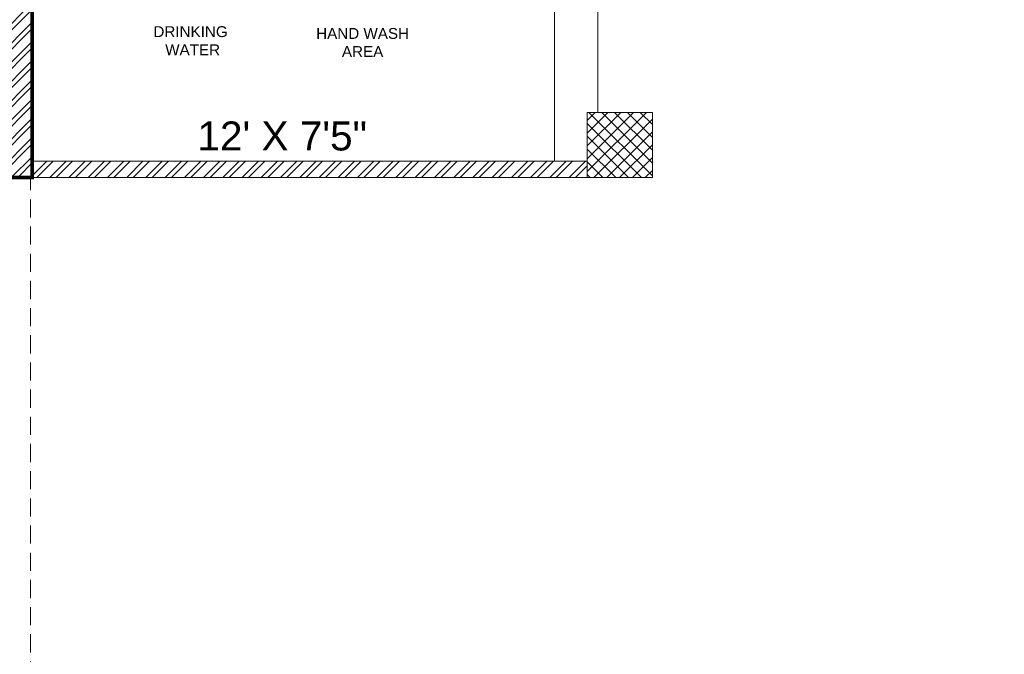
# Model space of a CAD drawing. Header units: inches. Extents: x 105152 to 158499, y 12149 to 30915.
# Tile 54 of 256: x 123990 to 124262, y 21143 to 21318. Entities that reach past the tile are written whole.
import ezdxf

# ---------------------------------------------------------------- set-up
doc = ezdxf.new("R2010")
doc.units = ezdxf.units.IN
doc.header["$MEASUREMENT"] = 0
doc.header["$PDMODE"] = 34
doc.linetypes.add('HIDDEN', pattern=[0.375, 0.25, -0.125])
for name, color, linetype, lineweight in [('AR - PLAN', 251, 'Continuous', 5), ('DRAINAGE ', 7, 'Continuous', 9), ('FLOOR RAISE', 4, 'Continuous', 5), ('PD_BRICK WALL_115', 134, 'Continuous', 30), ('PD_COLUMN', 2, 'Continuous', 60), ('PD_ELEVATION_03', 80, 'Continuous', 25), ('PD_HATCH', 45, 'Continuous', 9)]:
    doc.layers.add(name, color=color, linetype=linetype, lineweight=lineweight)
doc.layers.add('PD_025_TEXT', color=61, linetype='Continuous')
doc.layers.add('PD_DIMENSION', color=101, linetype='Continuous')
doc.styles.get("Standard").update_dxf_attribs({"font": 'arial.ttf', "height": 6})
doc.styles.add('style1', font='arial.ttf', dxfattribs={"height": 500})
doc.dimstyles.new('ISO-10', dxfattribs={"dimtxt": 6, "dimasz": 0.5, "dimexe": 1.25, "dimexo": 0.625, "dimtad": 1, "dimtoh": 1, "dimdec": 1, "dimlunit": 4, "dimtxsty": 'Standard', "dimblk": 'ARCHTICK', "dimcen": 2.5, "dimclrt": 3, "dimadec": 0, "dimazin": 0, "dimtfac": 1, "dimtdec": 1, "dimtmove": 1, "dimatfit": 3, "dimfxl": 1, "dimarcsym": 0})

# ---------------------------------------------------------------- blocks, each defined once
blk = doc.blocks.new('_ArchTick')
at = {"color": 0, "linetype": 'ByBlock', "const_width": 0.15}
blk.add_lwpolyline([(-0.5, -0.5), (0.5, 0.5)], dxfattribs=at)
blk = doc.blocks.new('*D644')
at = {"layer": 'Defpoints', "color": 0}
for p in [(-531.45, -328), (-530.19, -328), (-561, -939)]:
    blk.add_point(p, dxfattribs=at)
at = {"layer": 'PD_DIMENSION', "color": 0, "linetype": 'HIDDEN', "lineweight": -2, "ltscale": 20}
for p, q in [((-530.81, -328), (-532.7, -328)), ((-531.45, -939), (-531.45, -328)), ((-556.85, -939), (-530.2, -939))]:
    blk.add_line(p, q, dxfattribs=at)
at = {"layer": 'PD_DIMENSION', "color": 0, "lineweight": -2, "xscale": 0.5, "yscale": 0.5, "zscale": 0.5}
for p, rotation in [((-531.45, -328), 90), ((-531.45, -939), 270)]:
    blk.add_blockref('_ArchTick', p, dxfattribs=dict(at, rotation=rotation))
at = {"layer": 'PD_DIMENSION', "color": 3, "lineweight": 5, "insert": (-535.14, -633.5), "char_height": 6, "attachment_point": 5, "rotation": 90}
blk.add_mtext('50\'-11"', dxfattribs=at)
blk = doc.blocks.new('DRAINAGE')
at = {"layer": 'FLOOR RAISE', "const_width": 1}
blk.add_lwpolyline([(279.77, 645.09), (1025.27, 645.09), (1025.27, 488.59), (1007.27, 488.59), (1007.27, 485.59), (731.27, 485.59), (731.27, 383.59), (642.77, 383.59), (494.27, 383.59), (494.27, 317.09), (278.27, 317.09), (278.27, 335.09), (279.77, 335.09), (279.77, 645.09)], dxfattribs=at)
blk = doc.blocks.new('FIRST FLOOR PLAN 0')
at = {"layer": 'PD_HATCH', "lineweight": 5}
h = blk.add_hatch(dxfattribs=at)
h.set_pattern_fill('ANSI32', color=251, scale=10)
h.set_pattern_definition([(45, (-550.7706, -242.3818), (-2.65165, 2.65165), []), (45, (-549.0028, -242.3818), (-2.65165, 2.65165), [])])
h.paths.add_polyline_path([(-540, -240.3), (-583.25, -240.3), (-583.25, -244.8), (-540, -244.8)])
h.paths.add_polyline_path([(-625.25, -240.3), (-668.5, -240.3), (-668.5, -244.8), (-625.25, -244.8)], flags=17)
h.paths.add_polyline_path([(-540, -323.5), (-540, -328), (-378, -328), (-378, -323.5), (-531, -323.5), (-531, -234), (-471, -234), (-471, -258), (-466.5, -258), (-466.5, -234), (-387, -234), (-387, -262), (-382.5, -262), (-382.5, -103), (-378, -103), (-378, -98.5), (-387, -98.5), (-387, -225), (-531, -225), (-531, -9), (-540, -9)])
h.paths.add_polyline_path([(-595.5, -332.94), (-591, -332.94), (-591, -328), (-582, -328), (-582, -323.5), (-668.5, -323.5), (-668.5, -168), (-745.5, -168), (-745.5, -172.5), (-673, -172.5), (-673, -323.5), (-729, -323.5), (-729, -328), (-595.5, -328)])
h = blk.add_hatch(dxfattribs=at)
h.set_pattern_fill('ANSI37', color=251, scale=20)
h.set_pattern_definition([(45, (144327.2833, 25769.4912), (-1.767766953, 1.767766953), []), (135, (144327.2833, 25769.4912), (-1.767766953, -1.767766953), [])])
h.paths.add_polyline_path([(-360, -310), (-360, -328), (-378, -328), (-378, -310)])
at = {"layer": 'PD_BRICK WALL_115', "color": 251, "lineweight": 5}
blk.add_lwpolyline([(-378, -328), (-540, -328), (-540, -323.5)], dxfattribs=at)
at = {"layer": 'PD_COLUMN', "color": 251, "lineweight": 5}
blk.add_lwpolyline([(-360, -310), (-360, -328), (-378, -328), (-378, -310)], close=True, dxfattribs=at)
at = {"layer": 'PD_ELEVATION_03', "color": 251, "lineweight": 5}
for p, q in [((-387, -262), (-387, -323.5)), ((-375, -262), (-375, -310))]:
    blk.add_line(p, q, dxfattribs=at)
at = {"layer": 'PD_025_TEXT', "color": 251, "insert": (-507.95, -312.52), "char_height": 8, "width": 91.7722, "attachment_point": 1, "style": 'style1'}
blk.add_mtext('\\pxqc;12\' X 7\'5"', dxfattribs=at)
at = {"layer": 'PD_DIMENSION', "color": 251, "lineweight": 5, "ltscale": 20}
dim = blk.add_linear_dim(base=(-531.45, -328), p1=(-561, -939), p2=(-530.19, -328), angle=90, dimstyle='ISO-10', override={"dimfxl": 25.4, "dimfxlon": 1, "dimarcsym": 1}, dxfattribs=at)
dim.commit()
dim.dimension.update_dxf_attribs({"geometry": '*D644', "text_midpoint": (-535.14, -633.5)})
at = {"layer": 'PD_025_TEXT', "color": 251, "insert": (-485.78, -286.73), "char_height": 3, "width": 91.7722, "attachment_point": 1, "style": 'style1', "bg_fill": 2}
blk.add_mtext('\\pxqc;HAND WASH \\PAREA', dxfattribs=at)
at = {"layer": 'PD_BRICK WALL_115', "color": 251, "lineweight": 5}
blk.add_lwpolyline([(-378, -323.5), (-531, -323.5), (-531, -234), (-471, -234), (-471, -258), (-466.5, -258), (-466.5, -234), (-387, -234), (-387, -262), (-382.5, -262), (-382.5, -103), (-378, -103), (-378, -98.5), (-387, -98.5), (-387, -225), (-531, -225), (-531, -9), (-540, -9), (-540, -323.5), (-540, -323.5)], dxfattribs=at)
at = {"layer": 'PD_025_TEXT', "color": 251, "insert": (-533.22, -286.23), "char_height": 3, "width": 91.7722, "attachment_point": 1, "style": 'style1'}
blk.add_mtext('\\pxqc;DRINKING\\P WATER', dxfattribs=at)

msp = doc.modelspace()

# ---------------------------------------------------------------- block references
at = {"layer": 'AR - PLAN', "color": 251}
msp.add_blockref('FIRST FLOOR PLAN 0', (124524.88, 21602.6), dxfattribs=at)

# ---------------------------------------------------------------- next in the draw order: block references
at = {"layer": 'DRAINAGE '}
msp.add_blockref('DRAINAGE', (123499.62, 20957.51), dxfattribs=at)

doc.saveas('drawing.dxf')
